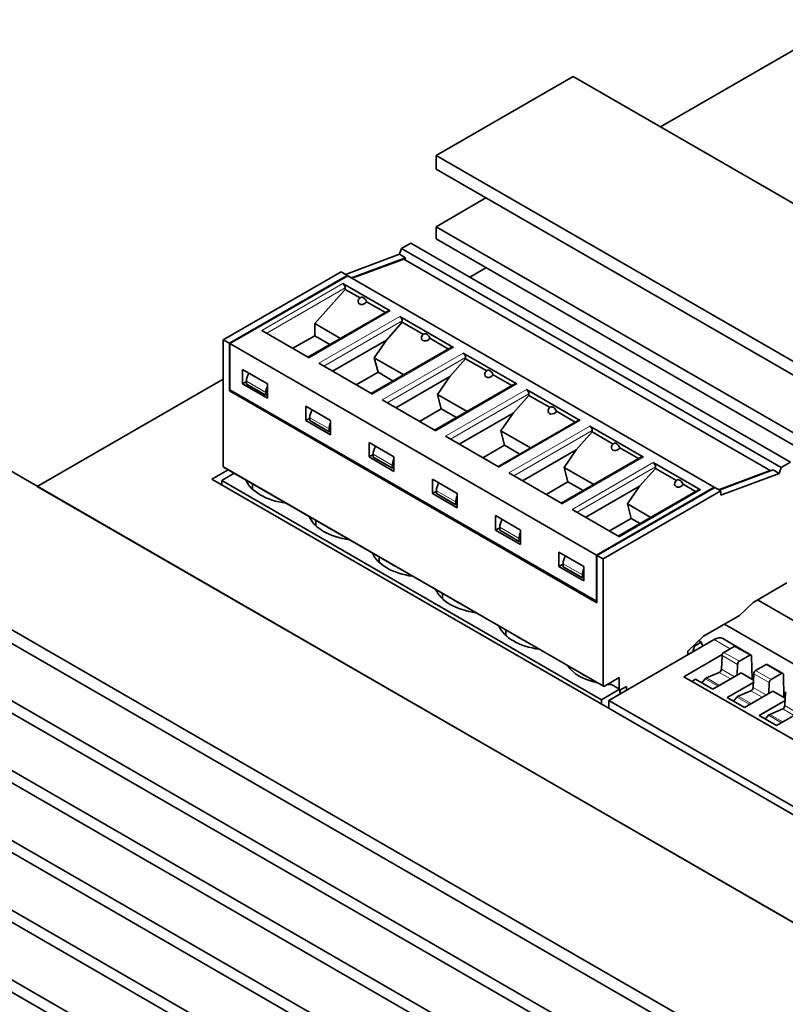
# Model space of a CAD drawing. Extents: x -249 to 1342, y -192 to 297.
# Tile 39 of 59: x 321 to 332, y 200 to 214. Entities that reach past the tile are written whole.
import ezdxf

# ---------------------------------------------------------------- set-up
doc = ezdxf.new("R2010")
doc.units = 0

msp = doc.modelspace()

# ---------------------------------------------------------------- linework, layer by layer
at = {"color": 7, "lineweight": 35, "ltscale": 0.076138}
for p, q in [((332.765015, 214.025284), (330.127502, 212.502518)), ((323.926178, 208.92218), (321.288666, 207.399414))]:
    msp.add_line(p, q, dxfattribs=at)
at = {"color": 7, "lineweight": 35, "ltscale": 0.056134}
msp.add_line((328.890076, 213.218994), (326.945526, 212.096313), dxfattribs=at)
at = {"color": 7, "lineweight": 35}
for p, q in [((328.890076, 213.218994), (349.749725, 201.175659)), ((326.945526, 212.096313), (347.805176, 200.052979)), ((347.805176, 199.85907), (326.945526, 211.90239)), ((347.805176, 199.042572), (326.945526, 211.085892)), ((326.945526, 210.912384), (347.805176, 198.869064)), ((320.051239, 208.115891), (340.910889, 196.072556)), ((321.288666, 207.399414), (339.673431, 196.784958)), ((318.106689, 206.993195), (338.966339, 194.949875)), ((338.966339, 194.755966), (318.106689, 206.799286)), ((338.966339, 193.939468), (318.106689, 205.982788)), ((318.106689, 205.80928), (338.966339, 193.765961)), ((318.106689, 204.992783), (338.966339, 192.949463)), ((338.966339, 192.775955), (318.106689, 204.819275)), ((318.106689, 204.002777), (338.966339, 191.959457)), ((338.966339, 191.78595), (318.106689, 203.829285)), ((318.106689, 203.012787), (338.966339, 190.969452)), ((338.966339, 190.795944), (318.106689, 202.839279)), ((318.106689, 202.022781), (338.966339, 189.979462)), ((338.966339, 189.805954), (318.106689, 201.849274))]:
    msp.add_line(p, q, dxfattribs=at)
at = {"color": 7, "lineweight": 35, "ltscale": 0.004848}
msp.add_line((326.945526, 211.90239), (326.945526, 212.096313), dxfattribs=at)
at = {"color": 7, "lineweight": 35, "ltscale": 0.020412}
for p, q in [((327.652618, 211.494141), (326.945526, 211.085892)), ((325.747711, 210.35878), (326.512512, 210.644608)), ((331.727417, 207.633774), (330.962616, 207.347946))]:
    msp.add_line(p, q, dxfattribs=at)
at = {"color": 7, "lineweight": 35, "ltscale": 0.004338}
for p, q in [((326.945526, 211.085892), (326.945526, 210.912384)), ((325.223724, 209.538635), (325.223724, 209.712143))]:
    msp.add_line(p, q, dxfattribs=at)
at = {"color": 7, "lineweight": 35, "ltscale": 0.003828}
for p, q in [((326.454071, 210.777664), (326.58667, 210.854218)), ((331.842224, 207.666809), (331.974823, 207.743362))]:
    msp.add_line(p, q, dxfattribs=at)
at = {"color": 7, "lineweight": 35, "ltscale": 0.155543}
for p, q in [((326.58667, 210.854218), (331.974823, 207.743362)), ((326.454071, 210.777664), (331.842224, 207.666809)), ((323.931335, 207.673737), (329.319489, 204.562881))]:
    msp.add_line(p, q, dxfattribs=at)
at = {"color": 7, "lineweight": 35, "ltscale": 0.020411}
msp.add_line((325.661102, 210.408783), (326.425873, 210.694626), dxfattribs=at)
at = {"color": 7, "lineweight": 35, "ltscale": 0.002192}
for p, q in [((326.425873, 210.694626), (326.454071, 210.777664)), ((331.814026, 207.583771), (331.842224, 207.666809))]:
    msp.add_line(p, q, dxfattribs=at)
at = {"color": 7, "lineweight": 35, "ltscale": 0.002501}
for p, q in [((326.425873, 210.694626), (326.512512, 210.644608)), ((329.227692, 206.420639), (329.314331, 206.370621))]:
    msp.add_line(p, q, dxfattribs=at)
at = {"color": 7, "lineweight": 35, "ltscale": 0.000707}
msp.add_line((326.512512, 210.644608), (326.503418, 210.617828), dxfattribs=at)
at = {"color": 7, "lineweight": 35, "ltscale": 0.019513}
for p, q in [((326.487671, 210.626923), (325.756561, 210.353668)), ((330.953796, 207.353058), (331.684906, 207.626297))]:
    msp.add_line(p, q, dxfattribs=at)
at = {"color": 7, "lineweight": 35, "ltscale": 0.150031}
for p, q in [((326.487671, 210.626923), (331.684906, 207.626297)), ((325.692169, 210.390854), (330.889404, 207.390228)), ((324.021637, 209.426361), (329.218872, 206.425735)), ((324.021637, 208.773163), (329.218872, 205.772537))]:
    msp.add_line(p, q, dxfattribs=at)
at = {"color": 7, "lineweight": 35, "ltscale": 0.006635}
msp.add_line((327.652618, 210.504135), (327.422791, 210.371445), dxfattribs=at)
at = {"color": 7, "lineweight": 35, "ltscale": 0.048224}
for p, q in [((323.926178, 209.481476), (325.59671, 210.445969)), ((325.683319, 210.39595), (324.012787, 209.431458)), ((324.021637, 209.426361), (325.692169, 210.390854)), ((329.218872, 206.425735), (330.889404, 207.390228)), ((329.314331, 206.370621), (330.984863, 207.335114))]:
    msp.add_line(p, q, dxfattribs=at)
at = {"color": 7, "lineweight": 35, "ltscale": 0.0025}
for p, q in [((325.59671, 210.445969), (325.683319, 210.39595)), ((323.926178, 209.481476), (324.012787, 209.431458)), ((331.727417, 207.633774), (331.814026, 207.583771)), ((330.898254, 207.385117), (330.984863, 207.335114))]:
    msp.add_line(p, q, dxfattribs=at)
at = {"color": 7, "lineweight": 35, "ltscale": 0.000255}
for p, q in [((325.683319, 210.385742), (325.683319, 210.39595)), ((330.889404, 207.390228), (330.889404, 207.38002))]:
    msp.add_line(p, q, dxfattribs=at)
at = {"color": 7, "lineweight": 13, "ltscale": 0.03317}
for p, q in [((324.472412, 209.615173), (325.62146, 210.27858)), ((326.293213, 209.890747), (325.144165, 209.227341)), ((325.282043, 209.147736), (326.431091, 209.811142)), ((327.191223, 209.372269), (326.042175, 208.708862)), ((326.180084, 208.629257), (327.329132, 209.292664)), ((328.089264, 208.85379), (326.940216, 208.190384)), ((327.078094, 208.110779), (328.227142, 208.774185)), ((328.987274, 208.335312), (327.838226, 207.671921)), ((327.976135, 207.5923), (329.125183, 208.255707)), ((329.885315, 207.816849), (328.736267, 207.153442)), ((328.874146, 207.073837), (330.023193, 207.737228)), ((330.694946, 207.349396), (329.545898, 206.685989))]:
    msp.add_line(p, q, dxfattribs=at)
at = {"color": 7, "lineweight": 35, "ltscale": 0.019392}
for p, q in [((326.293213, 209.890747), (325.62146, 210.27858)), ((324.472412, 209.615173), (325.144165, 209.227341)), ((330.694946, 207.349396), (330.023193, 207.737228)), ((328.874146, 207.073837), (329.545898, 206.685989))]:
    msp.add_line(p, q, dxfattribs=at)
at = {"color": 7, "lineweight": 13, "ltscale": 0.032149}
for p, q in [((325.656799, 210.217346), (324.543121, 209.574356)), ((327.364471, 209.23143), (326.250793, 208.58844)), ((329.160522, 208.194473), (328.046844, 207.551483))]:
    msp.add_line(p, q, dxfattribs=at)
at = {"color": 7, "lineweight": 35, "ltscale": 0.016251}
msp.add_line((325.656799, 210.19693), (325.223724, 209.712143), dxfattribs=at)
at = {"color": 7, "lineweight": 35, "ltscale": 0.00051}
for p, q in [((325.656799, 210.217346), (325.656799, 210.19693)), ((326.466461, 209.729492), (326.466461, 209.749893)), ((327.364471, 209.211014), (327.364471, 209.23143)), ((328.262512, 208.692535), (328.262512, 208.712952)), ((329.160522, 208.174057), (329.160522, 208.194473)), ((330.058563, 207.655579), (330.058563, 207.675995))]:
    msp.add_line(p, q, dxfattribs=at)
at = {"color": 7, "lineweight": 35, "ltscale": 0.006074}
msp.add_line((325.867218, 210.075455), (325.656799, 210.19693), dxfattribs=at)
at = {"color": 7, "lineweight": 35, "ltscale": 0.007692}
for p, q in [((326.225525, 209.868576), (325.959076, 210.02243)), ((328.021576, 208.831635), (327.755127, 208.985474)), ((328.919617, 208.313156), (328.653137, 208.466995)), ((329.817627, 207.794678), (329.551178, 207.948517))]:
    msp.add_line(p, q, dxfattribs=at)
at = {"color": 7, "lineweight": 35, "ltscale": 0.032905}
for p, q in [((326.268219, 209.893219), (325.128357, 209.235138)), ((328.06427, 208.856277), (326.924408, 208.198181)), ((329.860321, 207.819321), (328.720459, 207.161224))]:
    msp.add_line(p, q, dxfattribs=at)
at = {"color": 7, "lineweight": 35, "ltscale": 0.021943}
for p, q in [((327.191223, 209.372269), (326.431091, 209.811142)), ((328.089264, 208.85379), (327.329132, 209.292664)), ((325.282043, 209.147736), (326.042175, 208.708862)), ((328.987274, 208.335312), (328.227142, 208.774185)), ((326.180084, 208.629257), (326.940216, 208.190384)), ((329.885315, 207.816849), (329.125183, 208.255707)), ((327.078094, 208.110779), (327.838226, 207.671921)), ((327.976135, 207.5923), (328.736267, 207.153442))]:
    msp.add_line(p, q, dxfattribs=at)
at = {"color": 7, "lineweight": 35, "ltscale": 0.010549}
msp.add_line((325.223724, 209.712143), (325.589142, 209.50116), dxfattribs=at)
at = {"color": 7, "lineweight": 13, "ltscale": 0.03215}
for p, q in [((326.466461, 209.749893), (325.352753, 209.106903)), ((328.262512, 208.712952), (327.148804, 208.069962)), ((330.058563, 207.675995), (328.944855, 207.033005))]:
    msp.add_line(p, q, dxfattribs=at)
at = {"color": 7, "lineweight": 35, "ltscale": 0.00848}
msp.add_line((326.466461, 209.729492), (326.240479, 209.476547), dxfattribs=at)
at = {"color": 7, "lineweight": 35, "ltscale": 0.008625}
for p, q in [((326.765228, 209.556976), (326.466461, 209.729492)), ((327.663269, 209.038513), (327.364471, 209.211014)), ((328.561279, 208.520035), (328.262512, 208.692535)), ((329.45932, 208.001556), (329.160522, 208.174057)), ((330.35733, 207.483078), (330.058563, 207.655579))]:
    msp.add_line(p, q, dxfattribs=at)
at = {"color": 7, "lineweight": 35, "ltscale": 0.008931}
for p, q in [((325.223724, 209.538635), (324.914368, 209.360016)), ((327.019775, 208.501678), (326.710388, 208.323074)), ((329.713837, 206.946259), (329.40448, 206.767639))]:
    msp.add_line(p, q, dxfattribs=at)
at = {"color": 7, "lineweight": 35, "ltscale": 0.006211}
for p, q in [((325.438873, 209.414398), (325.223724, 209.538635)), ((327.234924, 208.377457), (327.019775, 208.501678)), ((329.030975, 207.3405), (328.815826, 207.464722))]:
    msp.add_line(p, q, dxfattribs=at)
at = {"color": 7, "lineweight": 35, "ltscale": 0.044907}
for p, q in [((323.926178, 207.685181), (323.926178, 209.481476)), ((329.314331, 204.574326), (329.314331, 206.370621))]:
    msp.add_line(p, q, dxfattribs=at)
at = {"color": 7, "lineweight": 35, "ltscale": 0.014799}
for p, q in [((324.012787, 208.839508), (324.012787, 209.431458)), ((329.227692, 205.828674), (329.227692, 206.420639)), ((331.250031, 205.569443), (330.737366, 205.273453))]:
    msp.add_line(p, q, dxfattribs=at)
at = {"color": 7, "lineweight": 35, "ltscale": 0.01633}
for p, q in [((324.021637, 208.773163), (324.021637, 209.426361)), ((329.218872, 205.772537), (329.218872, 206.425735))]:
    msp.add_line(p, q, dxfattribs=at)
at = {"color": 7, "lineweight": 35, "ltscale": 0.022054}
for p, q in [((326.240479, 209.476547), (325.476501, 209.035461)), ((327.138519, 208.958069), (326.374542, 208.516983)), ((328.03653, 208.439606), (327.272552, 207.99852)), ((328.93457, 207.921127), (328.170593, 207.480042)), ((329.832581, 207.402649), (329.068604, 206.961563))]:
    msp.add_line(p, q, dxfattribs=at)
at = {"color": 7, "lineweight": 35, "ltscale": 0.007631}
for p, q in [((326.068085, 209.22464), (326.240479, 209.476547)), ((327.864136, 208.187698), (328.03653, 208.439606)), ((329.660187, 207.150742), (329.832581, 207.402649))]:
    msp.add_line(p, q, dxfattribs=at)
at = {"color": 7, "lineweight": 35, "ltscale": 0.007693}
msp.add_line((327.123566, 209.350098), (326.857086, 209.503952), dxfattribs=at)
at = {"color": 7, "lineweight": 35, "ltscale": 0.032904}
for p, q in [((327.166229, 209.374741), (326.026398, 208.71666)), ((328.96228, 208.337799), (327.822449, 207.679703)), ((329.530121, 206.693787), (330.669952, 207.351868))]:
    msp.add_line(p, q, dxfattribs=at)
at = {"color": 7, "lineweight": 35, "ltscale": 0.012098}
for p, q in [((326.068085, 209.22464), (326.487152, 208.982681)), ((326.966095, 208.706161), (327.385193, 208.464203)), ((327.864136, 208.187698), (328.283203, 207.945724)), ((328.762146, 207.66922), (329.181244, 207.427261))]:
    msp.add_line(p, q, dxfattribs=at)
at = {"color": 7, "lineweight": 35, "ltscale": 0.005285}
for p, q in [((326.121735, 209.020157), (326.068085, 209.22464)), ((327.019775, 208.501678), (326.966095, 208.706161)), ((327.917786, 207.9832), (327.864136, 208.187698)), ((329.713837, 206.946259), (329.660187, 207.150742))]:
    msp.add_line(p, q, dxfattribs=at)
at = {"color": 7, "lineweight": 35, "ltscale": 0.008479}
for p, q in [((327.364471, 209.211014), (327.138519, 208.958069)), ((328.262512, 208.692535), (328.03653, 208.439606)), ((329.160522, 208.174057), (328.93457, 207.921127)), ((330.058563, 207.655579), (329.832581, 207.402649))]:
    msp.add_line(p, q, dxfattribs=at)
at = {"color": 7, "lineweight": 35, "ltscale": 0.005103}
for p, q in [((324.198395, 208.854813), (324.198395, 209.058945)), ((324.551971, 208.650696), (324.551971, 208.854813)), ((325.096436, 208.336334), (325.096436, 208.540466)), ((325.449982, 208.132217), (325.449982, 208.336334)), ((325.994446, 207.817871), (325.994446, 208.021988)), ((326.348022, 207.613739), (326.348022, 207.817871)), ((326.892487, 207.299393), (326.892487, 207.50351)), ((327.246033, 207.095261), (327.246033, 207.299393)), ((327.790497, 206.780914), (327.790497, 206.985031)), ((328.144073, 206.576782), (328.144073, 206.780914)), ((328.688538, 206.262436), (328.688538, 206.466568)), ((329.042084, 206.058319), (329.042084, 206.262436))]:
    msp.add_line(p, q, dxfattribs=at)
at = {"color": 7, "lineweight": 35, "ltscale": 0.010207}
for p, q in [((324.551971, 208.854813), (324.198395, 209.058945)), ((324.551971, 208.650696), (324.198395, 208.854813)), ((326.348022, 207.817871), (325.994446, 208.021988)), ((326.348022, 207.613739), (325.994446, 207.817871)), ((328.144073, 206.780914), (327.790497, 206.985031)), ((328.144073, 206.576782), (327.790497, 206.780914))]:
    msp.add_line(p, q, dxfattribs=at)
at = {"color": 7, "lineweight": 35, "ltscale": 0.00893}
for p, q in [((326.121735, 209.020157), (325.812378, 208.841553)), ((327.917786, 207.9832), (327.608429, 207.804596)), ((328.815826, 207.464722), (328.50647, 207.286118))]:
    msp.add_line(p, q, dxfattribs=at)
at = {"color": 7, "lineweight": 35, "ltscale": 0.006212}
for p, q in [((326.336914, 208.895935), (326.121735, 209.020157)), ((328.132965, 207.858978), (327.917786, 207.9832))]:
    msp.add_line(p, q, dxfattribs=at)
at = {"color": 7, "lineweight": 35, "ltscale": 0.002047}
msp.add_line((324.013214, 208.757614), (324.012817, 208.839478), dxfattribs=at)
at = {"color": 7, "lineweight": 35, "ltscale": 0.001659}
for p, q in [((324.255859, 208.887985), (324.198395, 208.854813)), ((326.05191, 207.851028), (325.994446, 207.817871)), ((326.949951, 207.332565), (326.892487, 207.299393)), ((327.847961, 206.814087), (327.790497, 206.780914))]:
    msp.add_line(p, q, dxfattribs=at)
at = {"color": 7, "lineweight": 35, "ltscale": 0.00102}
for p, q in [((324.255859, 208.893082), (324.255859, 208.852264)), ((325.427887, 208.216415), (325.427887, 208.175598)), ((326.325928, 207.697937), (326.325928, 207.65712)), ((326.949951, 207.337662), (326.949951, 207.296844)), ((327.223938, 207.179459), (327.223938, 207.138641)), ((327.847961, 206.819183), (327.847961, 206.778366)), ((328.745972, 206.300705), (328.745972, 206.259888))]:
    msp.add_line(p, q, dxfattribs=at)
at = {"color": 7, "lineweight": 13, "ltscale": 0.00791}
for p, q in [((324.529877, 208.734894), (324.255859, 208.893082)), ((325.427887, 208.216415), (325.15387, 208.374619)), ((326.325928, 207.697937), (326.05191, 207.85614)), ((327.223938, 207.179459), (326.949951, 207.337662)), ((328.121979, 206.660995), (327.847961, 206.819183)), ((329.019989, 206.142517), (328.745972, 206.300705))]:
    msp.add_line(p, q, dxfattribs=at)
at = {"color": 7, "lineweight": 35, "ltscale": 0.00791}
for p, q in [((324.255859, 208.852264), (324.529877, 208.694061)), ((325.15387, 208.333786), (325.427887, 208.175598)), ((326.05191, 207.815308), (326.325928, 207.65712)), ((326.949951, 207.296844), (327.223938, 207.138641)), ((327.847961, 206.778366), (328.121979, 206.620163)), ((328.745972, 206.259888), (329.019989, 206.101685))]:
    msp.add_line(p, q, dxfattribs=at)
at = {"color": 7, "lineweight": 35, "ltscale": 0.007632}
for p, q in [((326.966095, 208.706161), (327.138519, 208.958069)), ((328.762146, 207.66922), (328.93457, 207.921127))]:
    msp.add_line(p, q, dxfattribs=at)
at = {"color": 7, "lineweight": 35, "ltscale": 0.150517}
msp.add_line((324.013214, 208.757614), (329.227295, 205.747269), dxfattribs=at)
at = {"color": 7, "lineweight": 35, "ltscale": 0.000511}
msp.add_line((324.013275, 208.757568), (324.030975, 208.767776), dxfattribs=at)
at = {"color": 7, "lineweight": 35, "ltscale": 0.001021}
for p, q in [((324.529877, 208.734894), (324.529877, 208.694061)), ((325.15387, 208.374619), (325.15387, 208.333786)), ((326.05191, 207.85614), (326.05191, 207.815308)), ((328.121979, 206.660995), (328.121979, 206.620163)), ((329.019989, 206.142517), (329.019989, 206.101685))]:
    msp.add_line(p, q, dxfattribs=at)
at = {"color": 7, "lineweight": 35, "ltscale": 0.000638}
for p, q in [((324.529877, 208.694061), (324.551971, 208.706818)), ((325.427887, 208.175598), (325.449982, 208.188354)), ((326.325928, 207.65712), (326.348022, 207.669876)), ((327.223938, 207.138641), (327.246033, 207.151398)), ((328.121979, 206.620163), (328.144073, 206.632919)), ((329.019989, 206.101685), (329.042084, 206.114441))]:
    msp.add_line(p, q, dxfattribs=at)
at = {"color": 7, "lineweight": 35, "ltscale": 0.010206}
for p, q in [((325.449982, 208.336334), (325.096436, 208.540466)), ((325.449982, 208.132217), (325.096436, 208.336334)), ((327.246033, 207.299393), (326.892487, 207.50351)), ((327.246033, 207.095261), (326.892487, 207.299393)), ((329.042084, 206.262436), (328.688538, 206.466568)), ((329.042084, 206.058319), (328.688538, 206.262436))]:
    msp.add_line(p, q, dxfattribs=at)
at = {"color": 7, "lineweight": 35, "ltscale": 0.001658}
for p, q in [((325.15387, 208.369507), (325.096436, 208.336334)), ((328.745972, 206.295609), (328.688538, 206.262436))]:
    msp.add_line(p, q, dxfattribs=at)
at = {"color": 7, "lineweight": 35, "ltscale": 0.006729}
msp.add_line((323.76355, 207.501465), (323.996643, 207.636047), dxfattribs=at)
at = {"color": 7, "lineweight": 35, "ltscale": 0.005147}
msp.add_line((324.083252, 207.586044), (323.904968, 207.483093), dxfattribs=at)
at = {"color": 7, "lineweight": 13, "ltscale": 0.155543}
msp.add_line((323.926178, 207.685181), (329.314331, 204.574326), dxfattribs=at)
at = {"color": 7, "lineweight": 35, "ltscale": 0.005286}
msp.add_line((328.815826, 207.464722), (328.762146, 207.66922), dxfattribs=at)
at = {"color": 7, "lineweight": 35, "ltscale": 0.022129}
msp.add_line((330.984863, 207.27388), (331.814026, 207.583771), dxfattribs=at)
at = {"color": 7, "lineweight": 35, "ltscale": 0.00021}
msp.add_line((331.684906, 207.626297), (331.684906, 207.617889), dxfattribs=at)
at = {"color": 7, "lineweight": 35, "ltscale": 0.464382}
msp.add_line((339.85022, 198.213821), (323.76355, 207.501465), dxfattribs=at)
at = {"color": 7, "lineweight": 35, "ltscale": 0.001582}
for p, q in [((323.904968, 207.483093), (323.904968, 207.419815)), ((329.293121, 204.372253), (329.293121, 204.308975))]:
    msp.add_line(p, q, dxfattribs=at)
at = {"color": 7, "lineweight": 35, "ltscale": 0.155542}
msp.add_line((323.904968, 207.483093), (329.293121, 204.372253), dxfattribs=at)
at = {"color": 7, "lineweight": 35, "ltscale": 0.000438}
msp.add_line((324.256744, 207.48587), (324.256744, 207.468369), dxfattribs=at)
at = {"color": 7, "lineweight": 35, "ltscale": 0.001933}
for p, q in [((324.341766, 207.436783), (324.341766, 207.359467)), ((325.239777, 206.91832), (325.239777, 206.840988)), ((326.137817, 206.399841), (326.137817, 206.322525)), ((327.035828, 205.881363), (327.035828, 205.804047)), ((327.933868, 205.362885), (327.933868, 205.285568))]:
    msp.add_line(p, q, dxfattribs=at)
at = {"color": 7, "lineweight": 35, "ltscale": 0.005141}
msp.add_line((330.627258, 207.32724), (330.449188, 207.430054), dxfattribs=at)
at = {"color": 7, "lineweight": 35, "ltscale": 0.048225}
msp.add_line((329.227692, 206.420639), (330.898254, 207.385117), dxfattribs=at)
at = {"color": 7, "lineweight": 35, "ltscale": 0.001531}
msp.add_line((330.984863, 207.335114), (330.984863, 207.27388), dxfattribs=at)
at = {"color": 7, "lineweight": 35, "ltscale": 0.009546}
msp.add_line((329.660187, 207.150742), (329.990875, 206.959808), dxfattribs=at)
at = {"color": 7, "lineweight": 35, "ltscale": 0.00366}
msp.add_line((329.840607, 206.873062), (329.713837, 206.946259), dxfattribs=at)
at = {"color": 7, "lineweight": 35, "ltscale": 0.013778}
msp.add_line((331.921783, 206.028717), (331.444489, 205.753143), dxfattribs=at)
at = {"color": 7, "lineweight": 35, "ltscale": 0.000248}
msp.add_line((329.227448, 205.777496), (329.218872, 205.772537), dxfattribs=at)
at = {"color": 7, "lineweight": 35, "ltscale": 0.002034}
msp.add_line((329.227203, 205.747314), (329.227692, 205.828674), dxfattribs=at)
at = {"color": 7, "lineweight": 35, "ltscale": 0.006688}
msp.add_line((331.444489, 205.753143), (331.250031, 205.569443), dxfattribs=at)
at = {"color": 7, "lineweight": 35, "ltscale": 0.073689}
msp.add_line((331.504578, 205.787842), (334.057251, 204.314072), dxfattribs=at)
at = {"color": 7, "lineweight": 35, "ltscale": 0.071903}
msp.add_line((331.036133, 205.445938), (333.526917, 204.007889), dxfattribs=at)
at = {"color": 7, "lineweight": 35, "ltscale": 0.043133}
msp.add_line((329.397491, 204.361572), (330.89032, 205.226578), dxfattribs=at)
at = {"color": 7, "lineweight": 35, "ltscale": 0.007657}
msp.add_line((330.737366, 205.273453), (330.514648, 205.063202), dxfattribs=at)
at = {"color": 7, "lineweight": 35, "ltscale": 0.002807}
msp.add_line((330.707336, 205.188751), (330.610107, 205.132614), dxfattribs=at)
at = {"color": 7, "lineweight": 35, "ltscale": 0.001069}
msp.add_line((330.670288, 205.210129), (330.707336, 205.188751), dxfattribs=at)
at = {"color": 7, "lineweight": 35, "ltscale": 0.001489}
msp.add_line((330.707336, 205.188751), (330.730042, 205.133698), dxfattribs=at)
at = {"color": 7, "lineweight": 13, "ltscale": 0.006564}
msp.add_line((330.89032, 205.226578), (331.11792, 205.095642), dxfattribs=at)
at = {"color": 7, "lineweight": 35, "ltscale": 0.006947}
msp.add_line((331.015076, 205.23909), (331.255951, 205.10054), dxfattribs=at)
at = {"color": 7, "lineweight": 35, "ltscale": 0.001358}
msp.add_line((330.514648, 205.063202), (330.514648, 205.008896), dxfattribs=at)
at = {"color": 7, "lineweight": 35, "ltscale": 0.002119}
msp.add_line((330.587311, 205.050995), (330.610107, 205.132614), dxfattribs=at)
at = {"color": 7, "lineweight": 35, "ltscale": 0.000393}
msp.add_line((330.610107, 205.132614), (330.596497, 205.140472), dxfattribs=at)
at = {"color": 7, "lineweight": 35, "ltscale": 0.004273}
for p, q in [((331.175568, 205.129044), (331.027679, 205.04335)), ((331.395172, 205.002716), (331.247284, 204.917023)), ((331.625397, 204.87027), (331.477509, 204.784576)), ((331.845001, 204.743942), (331.697113, 204.658249))]:
    msp.add_line(p, q, dxfattribs=at)
at = {"color": 7, "lineweight": 13, "ltscale": 0.006334}
for p, q in [((331.395172, 205.002716), (331.175568, 205.129044)), ((331.220856, 204.872726), (331.001251, 204.999054)), ((331.247284, 204.917023), (331.027679, 205.04335)), ((331.697113, 204.658249), (331.477509, 204.784576)), ((331.845001, 204.743942), (331.625397, 204.87027)), ((331.670685, 204.613968), (331.45108, 204.740295))]:
    msp.add_line(p, q, dxfattribs=at)
at = {"color": 7, "lineweight": 35, "ltscale": 0.006334}
for p, q in [((331.413879, 205.004593), (331.194275, 205.13092)), ((331.863708, 204.745834), (331.644104, 204.872162))]:
    msp.add_line(p, q, dxfattribs=at)
at = {"color": 7, "lineweight": 35, "ltscale": 0.015774}
msp.add_line((331.004791, 205.014801), (330.458862, 204.698456), dxfattribs=at)
at = {"color": 7, "lineweight": 35, "ltscale": 0.004855}
for p, q in [((330.992462, 204.805038), (331.001251, 204.999054)), ((331.442291, 204.54628), (331.45108, 204.740295)), ((331.89212, 204.287506), (331.900909, 204.481522))]:
    msp.add_line(p, q, dxfattribs=at)
at = {"color": 7, "lineweight": 35, "ltscale": 0.00817}
msp.add_line((331.429413, 204.66153), (331.421631, 204.988251), dxfattribs=at)
at = {"color": 7, "lineweight": 35, "ltscale": 0.000419}
msp.add_line((328.831879, 204.844406), (328.831879, 204.827637), dxfattribs=at)
at = {"color": 7, "lineweight": 13, "ltscale": 0.005353}
for p, q in [((330.992462, 204.805038), (331.17807, 204.698273)), ((331.442291, 204.54628), (331.627899, 204.439514)), ((331.89212, 204.287506), (332.077728, 204.18074))]:
    msp.add_line(p, q, dxfattribs=at)
at = {"color": 7, "lineweight": 35, "ltscale": 0.003846}
for p, q in [((331.220856, 204.872726), (331.213898, 204.71904)), ((331.670685, 204.613968), (331.663727, 204.460266))]:
    msp.add_line(p, q, dxfattribs=at)
at = {"color": 7, "lineweight": 35, "ltscale": 0.006124}
msp.add_line((329.544128, 204.6866), (329.332001, 204.564117), dxfattribs=at)
at = {"color": 7, "lineweight": 35, "ltscale": 0.004082}
msp.add_line((329.544128, 204.5233), (329.544128, 204.6866), dxfattribs=at)
at = {"color": 7, "lineweight": 35, "ltscale": 0.086753}
msp.add_line((333.466797, 202.968124), (330.458862, 204.698456), dxfattribs=at)
at = {"color": 7, "lineweight": 35, "ltscale": 0.001524}
msp.add_line((330.626495, 204.662918), (330.573761, 204.63237), dxfattribs=at)
at = {"color": 7, "lineweight": 35, "ltscale": 0.0071}
for p, q in [((330.872681, 204.521301), (330.626495, 204.662918)), ((331.772308, 204.003769), (331.526154, 204.145386))]:
    msp.add_line(p, q, dxfattribs=at)
at = {"color": 7, "lineweight": 35, "ltscale": 0.001842}
for p, q in [((330.762665, 204.668442), (330.716034, 204.61142)), ((331.212494, 204.409683), (331.165863, 204.352646)), ((331.662323, 204.150909), (331.615692, 204.093887))]:
    msp.add_line(p, q, dxfattribs=at)
at = {"color": 7, "lineweight": 13, "ltscale": 0.005267}
for p, q in [((330.762665, 204.668442), (330.945282, 204.563385)), ((331.212494, 204.409683), (331.395111, 204.304626)), ((331.662323, 204.150909), (331.84494, 204.045853))]:
    msp.add_line(p, q, dxfattribs=at)
at = {"color": 7, "lineweight": 35, "ltscale": 0.004976}
for p, q in [((330.962463, 204.758957), (330.779083, 204.681549)), ((331.412292, 204.500198), (331.228912, 204.422791)), ((331.862122, 204.241425), (331.678741, 204.164017))]:
    msp.add_line(p, q, dxfattribs=at)
at = {"color": 7, "lineweight": 13, "ltscale": 0.005357}
for p, q in [((330.779083, 204.681549), (330.964813, 204.574707)), ((331.228912, 204.422791), (331.414642, 204.315948)), ((331.678741, 204.164017), (331.864471, 204.057175))]:
    msp.add_line(p, q, dxfattribs=at)
at = {"color": 7, "lineweight": 35, "ltscale": 0.011522}
msp.add_line((331.271454, 204.75238), (330.872681, 204.521301), dxfattribs=at)
at = {"color": 7, "lineweight": 13, "ltscale": 0.004637}
for p, q in [((330.962463, 204.758957), (331.12323, 204.666489)), ((331.412292, 204.500198), (331.573059, 204.40773)), ((331.862122, 204.241425), (332.022888, 204.148956))]:
    msp.add_line(p, q, dxfattribs=at)
at = {"color": 7, "lineweight": 35, "ltscale": 0.005064}
for p, q in [((331.447052, 204.651367), (331.271454, 204.75238)), ((331.896881, 204.392609), (331.721283, 204.493622))]:
    msp.add_line(p, q, dxfattribs=at)
at = {"color": 7, "lineweight": 35, "ltscale": 0.008171}
msp.add_line((331.879242, 204.402756), (331.87146, 204.729492), dxfattribs=at)
at = {"color": 7, "lineweight": 35, "ltscale": 0.007399}
msp.add_line((329.549438, 204.520233), (329.293121, 204.372253), dxfattribs=at)
at = {"color": 7, "lineweight": 35, "ltscale": 0.000288}
msp.add_line((329.38504, 204.594742), (329.39502, 204.588974), dxfattribs=at)
at = {"color": 7, "lineweight": 35, "ltscale": 0.00332}
msp.add_line((329.549438, 204.520233), (329.434448, 204.586639), dxfattribs=at)
at = {"color": 7, "lineweight": 35, "ltscale": 0.001646}
msp.add_line((329.558838, 204.455063), (329.549438, 204.520233), dxfattribs=at)
at = {"color": 7, "lineweight": 35, "ltscale": 0.002701}
msp.add_line((329.644897, 204.561066), (329.551331, 204.50705), dxfattribs=at)
at = {"color": 7, "lineweight": 35, "ltscale": 0.001408}
msp.add_line((329.558746, 204.511322), (329.558746, 204.455002), dxfattribs=at)
at = {"color": 7, "lineweight": 35, "ltscale": 0.001403}
msp.add_line((329.644897, 204.561066), (329.644897, 204.504929), dxfattribs=at)
at = {"color": 7, "lineweight": 35, "ltscale": 0.010669}
msp.add_line((331.445557, 204.618103), (331.076324, 204.404144), dxfattribs=at)
at = {"color": 7, "lineweight": 35, "ltscale": 0.011523}
for p, q in [((331.721283, 204.493622), (331.322479, 204.262543)), ((332.171112, 204.234848), (331.772308, 204.003769))]:
    msp.add_line(p, q, dxfattribs=at)
at = {"color": 7, "lineweight": 35, "ltscale": 0.111809}
msp.add_line((333.27417, 202.131485), (329.397491, 204.361572), dxfattribs=at)
at = {"color": 7, "lineweight": 35, "ltscale": 0.002822}
msp.add_line((329.397491, 204.248703), (329.397491, 204.361572), dxfattribs=at)
at = {"color": 7, "lineweight": 35, "ltscale": 0.007099}
msp.add_line((331.322479, 204.262543), (331.076324, 204.404144), dxfattribs=at)
at = {"color": 7, "lineweight": 35, "ltscale": 0.010668}
msp.add_line((331.895386, 204.359329), (331.526154, 204.145386), dxfattribs=at)
at = {"color": 7, "lineweight": 35}
for centre in [(325.913147, 210.018326), (326.811157, 209.499847), (327.709198, 208.981369), (328.607208, 208.462891), (329.505249, 207.944427), (330.403259, 207.425949)]:
    msp.add_arc(centre, 0.075, 120.000003, 163.00297, dxfattribs=at)
for centre, major_axis, ratio, start_param, end_param in [((325.62146, 210.237762), (-0.024994, 0.043304), 0.57735, 3.926990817, 5.497787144), ((325.913147, 210.018326), (-0.037506, 0.064957), 0.57735, 4.450589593, 6.283185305), ((325.902954, 210.037521), (0.059052, 0.031372), 0.767959, 2.487688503, 5.400746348), ((326.293213, 209.849915), (-0.024994, 0.043304), 0.57735, 5.497787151, 6.283185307), ((326.431091, 209.770309), (-0.024994, 0.043304), 0.57735, 3.926990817, 5.497787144), ((326.800964, 209.519043), (0.059052, 0.031372), 0.767959, 2.487688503, 5.400746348), ((326.811157, 209.499847), (-0.037506, 0.064957), 0.57735, 4.450589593, 6.283185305), ((327.191223, 209.331451), (-0.024994, 0.043304), 0.57735, 5.497787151, 6.283185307), ((327.329132, 209.251831), (-0.024994, 0.043304), 0.57735, 3.926990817, 5.497787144), ((324.361938, 208.95433), (-0.075012, -0.129898), 0.57735, 4.653200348, 5.497787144), ((327.699005, 209.00058), (0.059052, 0.031372), 0.767959, 2.487688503, 5.400746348), ((327.709198, 208.981369), (-0.037506, 0.064957), 0.57735, 4.450589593, 6.283185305), ((328.089264, 208.812973), (-0.024994, 0.043304), 0.57735, 5.497787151, 6.283185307), ((324.635925, 208.796127), (0.075012, 0.129898), 0.57735, 1.699257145, 2.35619449), ((328.227142, 208.733368), (-0.024994, 0.043304), 0.57735, 3.926990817, 5.497787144), ((325.259949, 208.435852), (-0.075012, -0.129898), 0.57735, 4.653200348, 5.497787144), ((328.597015, 208.482101), (0.059052, 0.031372), 0.767959, 2.487688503, 5.400746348), ((328.607208, 208.462891), (-0.037506, 0.064957), 0.57735, 4.450589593, 6.283185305), ((325.533966, 208.277649), (0.075012, 0.129898), 0.57735, 1.699257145, 2.35619449), ((328.987274, 208.294495), (-0.024994, 0.043304), 0.57735, 5.497787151, 6.283185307), ((329.125183, 208.21489), (-0.024994, 0.043304), 0.57735, 3.926990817, 5.497787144), ((329.505249, 207.944427), (-0.037506, 0.064957), 0.57735, 4.450589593, 6.283185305), ((326.15799, 207.917374), (-0.075012, -0.129898), 0.57735, 4.653200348, 5.497787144), ((329.495056, 207.963623), (0.059052, 0.031372), 0.767959, 2.487688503, 5.400746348), ((326.431976, 207.759171), (0.075012, 0.129898), 0.57735, 1.69925715, 2.35619449), ((329.885315, 207.776016), (-0.024994, 0.043304), 0.57735, 5.497787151, 6.283185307), ((330.023193, 207.696411), (-0.024994, 0.043304), 0.57735, 3.926990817, 5.497787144), ((323.943848, 207.695389), (-0.012512, -0.021652), 0.57735, 5.497787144, 6.283185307), ((324.999237, 207.59639), (0.774994, 0), 0.57735, 3.375701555, 4.477868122), ((327.056, 207.398895), (-0.075012, -0.129898), 0.57735, 4.653200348, 5.497787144), ((330.393066, 207.445145), (0.059052, 0.031372), 0.767959, 2.487688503, 5.400746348), ((330.403259, 207.425949), (-0.037506, 0.064957), 0.57735, 4.450589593, 6.283185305), ((325.029266, 207.599457), (-0.6875, 0), 0.57735, 0.703272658, 0.862790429), ((330.694946, 207.308578), (-0.024994, 0.043304), 0.57735, 5.497787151, 6.283185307), ((327.330017, 207.240707), (0.075012, 0.129898), 0.57735, 1.69925715, 2.35619449), ((325.897278, 207.077911), (0.774994, 0), 0.57735, 3.375701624, 4.477868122), ((327.954041, 206.880417), (-0.075012, -0.129898), 0.57735, 4.653200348, 5.497787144), ((325.927277, 207.080978), (-0.6875, 0), 0.57735, 0.703272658, 0.862790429), ((328.228027, 206.722229), (0.075012, 0.129898), 0.57735, 1.699257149, 2.35619449), ((326.795288, 206.559433), (0.774994, 0), 0.57735, 3.375701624, 4.477868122), ((328.852051, 206.361954), (-0.075012, -0.129898), 0.57735, 4.653200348, 5.497787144), ((326.825317, 206.5625), (-0.6875, 0), 0.57735, 0.703272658, 0.862790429), ((329.126068, 206.203751), (0.075012, 0.129898), 0.57735, 1.699257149, 2.35619449), ((327.693298, 206.040955), (0.774994, 0), 0.57735, 3.375701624, 4.477868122), ((327.723328, 206.044022), (-0.6875, 0), 0.57735, 0.703272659, 0.862790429), ((328.591339, 205.522476), (0.774994, 0), 0.57735, 3.375701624, 4.477868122), ((328.621368, 205.525543), (-0.6875, 0), 0.57735, 0.703272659, 0.862790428), ((330.89032, 205.022446), (0.124664, 0.216705), 0.576302, 6.282279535, 7.067677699), ((331.175568, 205.098419), (-0.018707, -0.032501), 0.576302, 3.14161277, 3.926085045), ((331.131165, 204.883896), (-0.124664, -0.216705), 0.576302, 3.140686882, 3.329601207), ((331.131165, 204.883896), (-0.124664, -0.216705), 0.576302, 2.953700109, 3.140686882), ((331.027679, 205.012726), (-0.018707, -0.032501), 0.576302, 3.926085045, 5.443135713), ((331.247284, 204.886398), (-0.018707, -0.032501), 0.576302, 3.926085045, 5.443135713), ((331.395172, 204.972092), (-0.018707, -0.032501), 0.576302, 3.14161277, 3.926085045), ((331.395172, 204.972092), (-0.018707, -0.032501), 0.576302, 2.382431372, 3.14161277), ((329.489319, 205.004013), (0.725006, 0), 0.57735, 3.500880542, 4.351942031), ((330.966034, 204.791367), (-0.018707, -0.032501), 0.576302, 0.649321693, 2.30154306), ((331.477509, 204.753967), (-0.018707, -0.032501), 0.576302, 3.926085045, 5.443135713), ((331.625397, 204.839661), (-0.018707, -0.032501), 0.576302, 3.14161277, 3.926085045), ((329.519379, 205.00708), (-0.6875, 0), 0.57735, 0.703272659, 0.862790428), ((330.775513, 204.649155), (0.018707, 0.032501), 0.576302, 0.649321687, 1.292229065), ((331.697113, 204.62764), (-0.018707, -0.032501), 0.576302, 3.926085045, 5.443135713), ((331.845001, 204.713333), (-0.018707, -0.032501), 0.576302, 3.14161277, 3.926085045), ((331.845001, 204.713333), (-0.018707, -0.032501), 0.576302, 2.382431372, 3.14161277), ((329.332001, 204.584534), (-0.012512, -0.021652), 0.57735, 5.497787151, 6.283185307), ((329.332001, 204.584534), (-0.012512, -0.021652), 0.57735, 6.283185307, 7.068583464), ((329.489319, 205.004013), (0.725006, 0), 0.57735, 4.557581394, 4.63659367), ((331.415863, 204.532608), (-0.018707, -0.032501), 0.576302, 0.649321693, 2.30154306), ((331.225342, 204.390381), (0.018707, 0.032501), 0.576302, 0.649321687, 1.292229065), ((331.865692, 204.273834), (-0.018707, -0.032501), 0.576302, 0.649321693, 2.30154306), ((331.675171, 204.131607), (0.018707, 0.032501), 0.576302, 0.649321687, 1.292229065)]:
    msp.add_ellipse(centre, major_axis=major_axis, ratio=ratio, start_param=start_param, end_param=end_param, dxfattribs=at)

doc.saveas('drawing.dxf')
